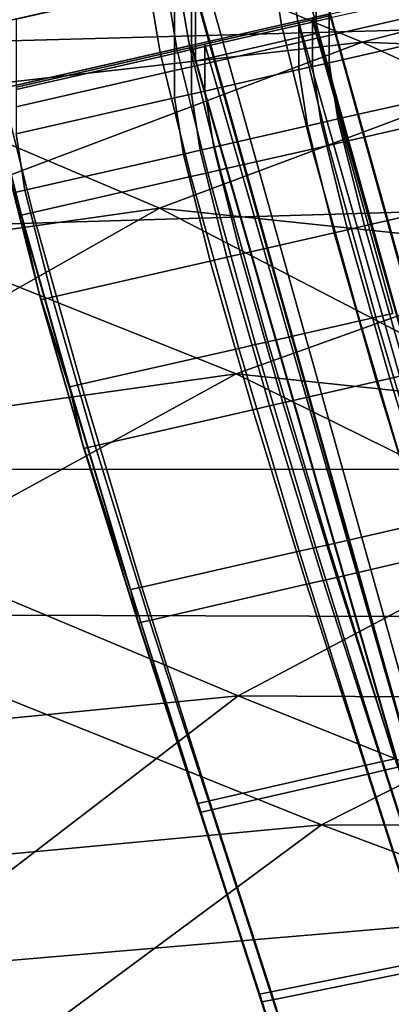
# Model space of a CAD drawing. Extents: x 0 to 1.55, y -0.75 to 0.
# Tile 23 of 77: x 0.3323 to 0.3647, y -0.2229 to -0.1371. Entities that reach past the tile are written whole.
import ezdxf

# ---------------------------------------------------------------- set-up
doc = ezdxf.new("R2010")
doc.units = 0
for name, color, linetype in [('L0_GESTELL_0', 7, 'CONTINUOUS'), ('L1_BECKEN_AUSSEN_0', 7, 'CONTINUOUS'), ('L2_BECKEN_INNEN_0', 7, 'CONTINUOUS')]:
    doc.layers.add(name, color=color, linetype=linetype)

msp = doc.modelspace()

# ---------------------------------------------------------------- linework, layer by layer
at = {"layer": 'L0_GESTELL_0', "color": 8}
for points, invisible_edges in [([(0.355117, -0.13754, 0.04216), (0.346164, -0.133791, 0.061014), (0.354201, -0.13196, 0.061014), (0.355117, -0.13754, 0.04216)], 9), ([(0.35653, -0.137218, 0.04216), (0.354201, -0.13196, 0.061014), (0.355616, -0.131638, 0.061014), (0.35653, -0.137218, 0.04216)], 9), ([(0.354201, -0.13196, 0.061014), (0.35653, -0.137218, 0.04216), (0.355117, -0.13754, 0.04216), (0.354201, -0.13196, 0.061014)], 9), ([(0.355616, -0.131638, 0.061014), (0.358001, -0.136883, 0.04216), (0.35653, -0.137218, 0.04216), (0.355616, -0.131638, 0.061014)], 9), ([(0.42221, -0.368352, 0.135198), (0.358137, -0.132103, 0.135174), (0.356724, -0.132428, 0.135175), (0.42221, -0.368352, 0.135198)], 9), ([(0.358137, -0.132103, 0.135174), (0.423395, -0.36747, 0.135197), (0.423395, -0.367497, 0.133053), (0.358137, -0.132103, 0.135174)], 8), ([(0.358137, -0.132103, 0.135174), (0.423395, -0.367497, 0.133053), (0.358137, -0.132408, 0.13303), (0.358137, -0.132103, 0.135174)], 8), ([(0.358137, -0.132103, 0.135174), (0.42221, -0.368352, 0.135198), (0.423395, -0.36747, 0.135197), (0.358137, -0.132103, 0.135174)], 9), ([(0.415478, -0.373368, 0.135201), (0.356724, -0.132428, 0.135175), (0.348693, -0.134275, 0.135177), (0.415478, -0.373368, 0.135201)], 9), ([(0.356724, -0.132428, 0.135175), (0.415478, -0.373368, 0.135201), (0.42221, -0.368352, 0.135198), (0.356724, -0.132428, 0.135175)], 9), ([(0.357795, -0.136903, 0.093003), (0.358137, -0.132408, 0.13303), (0.358132, -0.138092, 0.093003), (0.357795, -0.136903, 0.093003)], 9), ([(0.377904, -0.143766, 0.025151), (0.358001, -0.136883, 0.04216), (0.375283, -0.132946, 0.04216), (0.377904, -0.143766, 0.025151)], 9), ([(0.358137, -0.132408, 0.13303), (0.42339, -0.368019, 0.093026), (0.358132, -0.138092, 0.093003), (0.358137, -0.132408, 0.13303)], 8), ([(0.358137, -0.132408, 0.13303), (0.423395, -0.367497, 0.133053), (0.42339, -0.368019, 0.093026), (0.358137, -0.132408, 0.13303)], 8), ([(0.376559, -0.133009, 0.090341), (0.359265, -0.138453, 0.079793), (0.376558, -0.134515, 0.079785), (0.376559, -0.133009, 0.090341)], 9), ([(0.359265, -0.138453, 0.079793), (0.376559, -0.133009, 0.090341), (0.359267, -0.136947, 0.090349), (0.359265, -0.138453, 0.079793)], 9), ([(0.347084, -0.13937, 0.04216), (0.345087, -0.134036, 0.061014), (0.346164, -0.133791, 0.061014), (0.347084, -0.13937, 0.04216)], 9), ([(0.347271, -0.13359, 0.133033), (0.345799, -0.139635, 0.093008), (0.347267, -0.139301, 0.093007), (0.347271, -0.13359, 0.133033)], 9), ([(0.345799, -0.139635, 0.093008), (0.347271, -0.13359, 0.133033), (0.345804, -0.133924, 0.133034), (0.345799, -0.139635, 0.093008)], 9), ([(0.346164, -0.133791, 0.061014), (0.355117, -0.13754, 0.04216), (0.347084, -0.13937, 0.04216), (0.346164, -0.133791, 0.061014)], 9), ([(0.347267, -0.139301, 0.093007), (0.347617, -0.134826, 0.133033), (0.347271, -0.13359, 0.133033), (0.347267, -0.139301, 0.093007)], 9), ([(0.344542, -0.139949, 0.04216), (0.329828, -0.137512, 0.061014), (0.34362, -0.13437, 0.061014), (0.344542, -0.139949, 0.04216)], 9), ([(0.329828, -0.135127, 0.077722), (0.34362, -0.13437, 0.061014), (0.329828, -0.137512, 0.061014), (0.329828, -0.135127, 0.077722)], 9), ([(0.345804, -0.133924, 0.133034), (0.332007, -0.142775, 0.093014), (0.345799, -0.139635, 0.093008), (0.345804, -0.133924, 0.133034)], 9), ([(0.332007, -0.142775, 0.093014), (0.345804, -0.133924, 0.133034), (0.332012, -0.137065, 0.133039), (0.332007, -0.142775, 0.093014)], 9), ([(0.346008, -0.139615, 0.04216), (0.34362, -0.13437, 0.061014), (0.345087, -0.134036, 0.061014), (0.346008, -0.139615, 0.04216)], 9), ([(0.34362, -0.13437, 0.061014), (0.346008, -0.139615, 0.04216), (0.344542, -0.139949, 0.04216), (0.34362, -0.13437, 0.061014)], 9), ([(0.345087, -0.134036, 0.061014), (0.347084, -0.13937, 0.04216), (0.346008, -0.139615, 0.04216), (0.345087, -0.134036, 0.061014)], 9), ([(0.347618, -0.134522, 0.135178), (0.347617, -0.134826, 0.133033), (0.414576, -0.37404, 0.135202), (0.347618, -0.134522, 0.135178)], 8), ([(0.414576, -0.37404, 0.135202), (0.348693, -0.134275, 0.135177), (0.347618, -0.134522, 0.135178), (0.414576, -0.37404, 0.135202)], 9), ([(0.348693, -0.134275, 0.135177), (0.414576, -0.37404, 0.135202), (0.415478, -0.373368, 0.135201), (0.348693, -0.134275, 0.135177)], 9), ([(0.376558, -0.134515, 0.079785), (0.359263, -0.14083, 0.063134), (0.376556, -0.136892, 0.063126), (0.376558, -0.134515, 0.079785)], 9), ([(0.359263, -0.14083, 0.063134), (0.376558, -0.134515, 0.079785), (0.359265, -0.138453, 0.079793), (0.359263, -0.14083, 0.063134)], 9), ([(0.347617, -0.134826, 0.133033), (0.347267, -0.139301, 0.093007), (0.347613, -0.140508, 0.093008), (0.347617, -0.134826, 0.133033)], 9), ([(0.347617, -0.134826, 0.133033), (0.347613, -0.140508, 0.093008), (0.414576, -0.374041, 0.133057), (0.347617, -0.134826, 0.133033)], 8), ([(0.347617, -0.134826, 0.133033), (0.414576, -0.374041, 0.133057), (0.414576, -0.37404, 0.135202), (0.347617, -0.134826, 0.133033)], 8), ([(0.359184, -0.148031, 0.025151), (0.355117, -0.13754, 0.04216), (0.35653, -0.137218, 0.04216), (0.359184, -0.148031, 0.025151)], 9), ([(0.360652, -0.147696, 0.025151), (0.35653, -0.137218, 0.04216), (0.358001, -0.136883, 0.04216), (0.360652, -0.147696, 0.025151)], 9), ([(0.35653, -0.137218, 0.04216), (0.360652, -0.147696, 0.025151), (0.359184, -0.148031, 0.025151), (0.35653, -0.137218, 0.04216)], 9), ([(0.357795, -0.137282, 0.090349), (0.356624, -0.139054, 0.079795), (0.357794, -0.138788, 0.079794), (0.357795, -0.137282, 0.090349)], 9), ([(0.356624, -0.139054, 0.079795), (0.357795, -0.137282, 0.090349), (0.356626, -0.137548, 0.09035), (0.356624, -0.139054, 0.079795)], 9), ([(0.357795, -0.137091, 0.091685), (0.356964, -0.138547, 0.091685), (0.356626, -0.137358, 0.091685), (0.357795, -0.137091, 0.091685)], 9), ([(0.357795, -0.137091, 0.091685), (0.356626, -0.137548, 0.09035), (0.357795, -0.137282, 0.090349), (0.357795, -0.137091, 0.091685)], 9), ([(0.356626, -0.137548, 0.09035), (0.357795, -0.137091, 0.091685), (0.356626, -0.137358, 0.091685), (0.356626, -0.137548, 0.09035)], 9), ([(0.356964, -0.138547, 0.091685), (0.357795, -0.137091, 0.091685), (0.358132, -0.138279, 0.091685), (0.356964, -0.138547, 0.091685)], 9), ([(0.359267, -0.136947, 0.090349), (0.357794, -0.138788, 0.079794), (0.359265, -0.138453, 0.079793), (0.359267, -0.136947, 0.090349)], 9), ([(0.357794, -0.138788, 0.079794), (0.359267, -0.136947, 0.090349), (0.357795, -0.137282, 0.090349), (0.357794, -0.138788, 0.079794)], 9), ([(0.359267, -0.136568, 0.093002), (0.357795, -0.137091, 0.091685), (0.359267, -0.136756, 0.091684), (0.359267, -0.136568, 0.093002)], 9), ([(0.357795, -0.137091, 0.091685), (0.359267, -0.136568, 0.093002), (0.357795, -0.136903, 0.093003), (0.357795, -0.137091, 0.091685)], 9), ([(0.359267, -0.136756, 0.091684), (0.357795, -0.137282, 0.090349), (0.359267, -0.136947, 0.090349), (0.359267, -0.136756, 0.091684)], 9), ([(0.357795, -0.137282, 0.090349), (0.359267, -0.136756, 0.091684), (0.357795, -0.137091, 0.091685), (0.357795, -0.137282, 0.090349)], 9), ([(0.358132, -0.138092, 0.093003), (0.357795, -0.137091, 0.091685), (0.357795, -0.136903, 0.093003), (0.358132, -0.138092, 0.093003)], 9), ([(0.357795, -0.137091, 0.091685), (0.358132, -0.138092, 0.093003), (0.358132, -0.138279, 0.091685), (0.357795, -0.137091, 0.091685)], 9), ([(0.358001, -0.136883, 0.04216), (0.377904, -0.143766, 0.025151), (0.360652, -0.147696, 0.025151), (0.358001, -0.136883, 0.04216)], 9), ([(0.360021, -0.145727, 0.046362), (0.376556, -0.136892, 0.063126), (0.359263, -0.14083, 0.063134), (0.360021, -0.145727, 0.046362)], 9), ([(0.376556, -0.136892, 0.063126), (0.360021, -0.145727, 0.046362), (0.377303, -0.141792, 0.046359), (0.376556, -0.136892, 0.063126)], 9), ([(0.329828, -0.137512, 0.061014), (0.344542, -0.139949, 0.04216), (0.330758, -0.143089, 0.04216), (0.329828, -0.137512, 0.061014)], 9), ([(0.357773, -0.148352, 0.025151), (0.347084, -0.13937, 0.04216), (0.355117, -0.13754, 0.04216), (0.357773, -0.148352, 0.025151)], 9), ([(0.356626, -0.137548, 0.09035), (0.348439, -0.140918, 0.079798), (0.356624, -0.139054, 0.079795), (0.356626, -0.137548, 0.09035)], 9), ([(0.348439, -0.140918, 0.079798), (0.356626, -0.137548, 0.09035), (0.348441, -0.139412, 0.090354), (0.348439, -0.140918, 0.079798)], 9), ([(0.356626, -0.137358, 0.091685), (0.348441, -0.139412, 0.090354), (0.356626, -0.137548, 0.09035), (0.356626, -0.137358, 0.091685)], 9), ([(0.348441, -0.139412, 0.090354), (0.356626, -0.137358, 0.091685), (0.348441, -0.139221, 0.091689), (0.348441, -0.139412, 0.090354)], 9), ([(0.356626, -0.137358, 0.091685), (0.348786, -0.140425, 0.091689), (0.348441, -0.139221, 0.091689), (0.356626, -0.137358, 0.091685)], 9), ([(0.348786, -0.140425, 0.091689), (0.356626, -0.137358, 0.091685), (0.356964, -0.138547, 0.091685), (0.348786, -0.140425, 0.091689)], 9), ([(0.355117, -0.13754, 0.04216), (0.359184, -0.148031, 0.025151), (0.357773, -0.148352, 0.025151), (0.355117, -0.13754, 0.04216)], 9), ([(0.358132, -0.138092, 0.093003), (0.42339, -0.368019, 0.093026), (0.42339, -0.368036, 0.091708), (0.358132, -0.138092, 0.093003)], 8), ([(0.358132, -0.138092, 0.093003), (0.42339, -0.368036, 0.091708), (0.358132, -0.138279, 0.091685), (0.358132, -0.138092, 0.093003)], 8), ([(0.356964, -0.138547, 0.091685), (0.415555, -0.373392, 0.091713), (0.348786, -0.140425, 0.091689), (0.356964, -0.138547, 0.091685)], 9), ([(0.357794, -0.138788, 0.079794), (0.356622, -0.141431, 0.063136), (0.357792, -0.141165, 0.063135), (0.357794, -0.138788, 0.079794)], 9), ([(0.356622, -0.141431, 0.063136), (0.357794, -0.138788, 0.079794), (0.356624, -0.139054, 0.079795), (0.356622, -0.141431, 0.063136)], 9), ([(0.358132, -0.138279, 0.091685), (0.422411, -0.368705, 0.091709), (0.356964, -0.138547, 0.091685), (0.358132, -0.138279, 0.091685)], 9), ([(0.415555, -0.373392, 0.091713), (0.356964, -0.138547, 0.091685), (0.422411, -0.368705, 0.091709), (0.415555, -0.373392, 0.091713)], 9), ([(0.359265, -0.138453, 0.079793), (0.357792, -0.141165, 0.063135), (0.359263, -0.14083, 0.063134), (0.359265, -0.138453, 0.079793)], 9), ([(0.357792, -0.141165, 0.063135), (0.359265, -0.138453, 0.079793), (0.357794, -0.138788, 0.079794), (0.357792, -0.141165, 0.063135)], 9), ([(0.422411, -0.368705, 0.091709), (0.358132, -0.138279, 0.091685), (0.42339, -0.368036, 0.091708), (0.422411, -0.368705, 0.091709)], 9), ([(0.345799, -0.139635, 0.093008), (0.332007, -0.142963, 0.091696), (0.345799, -0.139823, 0.09169), (0.345799, -0.139635, 0.093008)], 9), ([(0.332007, -0.142963, 0.091696), (0.345799, -0.139635, 0.093008), (0.332007, -0.142775, 0.093014), (0.332007, -0.142963, 0.091696)], 9), ([(0.345799, -0.139823, 0.09169), (0.332007, -0.143154, 0.090361), (0.345799, -0.140013, 0.090355), (0.345799, -0.139823, 0.09169)], 9), ([(0.332007, -0.143154, 0.090361), (0.345799, -0.139823, 0.09169), (0.332007, -0.142963, 0.091696), (0.332007, -0.143154, 0.090361)], 9), ([(0.34868, -0.150423, 0.025151), (0.344542, -0.139949, 0.04216), (0.346008, -0.139615, 0.04216), (0.34868, -0.150423, 0.025151)], 9), ([(0.347266, -0.139679, 0.090354), (0.345798, -0.141519, 0.0798), (0.347265, -0.141185, 0.079799), (0.347266, -0.139679, 0.090354)], 9), ([(0.345798, -0.141519, 0.0798), (0.347266, -0.139679, 0.090354), (0.345799, -0.140013, 0.090355), (0.345798, -0.141519, 0.0798)], 9), ([(0.347267, -0.139301, 0.093007), (0.345799, -0.139823, 0.09169), (0.347266, -0.139489, 0.091689), (0.347267, -0.139301, 0.093007)], 9), ([(0.345799, -0.139823, 0.09169), (0.347267, -0.139301, 0.093007), (0.345799, -0.139635, 0.093008), (0.345799, -0.139823, 0.09169)], 9), ([(0.347266, -0.139489, 0.091689), (0.345799, -0.140013, 0.090355), (0.347266, -0.139679, 0.090354), (0.347266, -0.139489, 0.091689)], 9), ([(0.345799, -0.140013, 0.090355), (0.347266, -0.139489, 0.091689), (0.345799, -0.139823, 0.09169), (0.345799, -0.140013, 0.090355)], 9), ([(0.349754, -0.150179, 0.025151), (0.346008, -0.139615, 0.04216), (0.347084, -0.13937, 0.04216), (0.349754, -0.150179, 0.025151)], 9), ([(0.346008, -0.139615, 0.04216), (0.349754, -0.150179, 0.025151), (0.34868, -0.150423, 0.025151), (0.346008, -0.139615, 0.04216)], 9), ([(0.347084, -0.13937, 0.04216), (0.357773, -0.148352, 0.025151), (0.349754, -0.150179, 0.025151), (0.347084, -0.13937, 0.04216)], 9), ([(0.348441, -0.139412, 0.090354), (0.347265, -0.141185, 0.079799), (0.348439, -0.140918, 0.079798), (0.348441, -0.139412, 0.090354)], 9), ([(0.347265, -0.141185, 0.079799), (0.348441, -0.139412, 0.090354), (0.347266, -0.139679, 0.090354), (0.347265, -0.141185, 0.079799)], 9), ([(0.348441, -0.139221, 0.091689), (0.347266, -0.139679, 0.090354), (0.348441, -0.139412, 0.090354), (0.348441, -0.139221, 0.091689)], 9), ([(0.347266, -0.139679, 0.090354), (0.348441, -0.139221, 0.091689), (0.347266, -0.139489, 0.091689), (0.347266, -0.139679, 0.090354)], 9), ([(0.348441, -0.139221, 0.091689), (0.347612, -0.140695, 0.09169), (0.347266, -0.139489, 0.091689), (0.348441, -0.139221, 0.091689)], 9), ([(0.347266, -0.139489, 0.091689), (0.347613, -0.140508, 0.093008), (0.347267, -0.139301, 0.093007), (0.347266, -0.139489, 0.091689)], 9), ([(0.347613, -0.140508, 0.093008), (0.347266, -0.139489, 0.091689), (0.347612, -0.140695, 0.09169), (0.347613, -0.140508, 0.093008)], 9), ([(0.347612, -0.140695, 0.09169), (0.348441, -0.139221, 0.091689), (0.348786, -0.140425, 0.091689), (0.347612, -0.140695, 0.09169)], 9), ([(0.356624, -0.139054, 0.079795), (0.348437, -0.143295, 0.06314), (0.356622, -0.141431, 0.063136), (0.356624, -0.139054, 0.079795)], 9), ([(0.348437, -0.143295, 0.06314), (0.356624, -0.139054, 0.079795), (0.348439, -0.140918, 0.079798), (0.348437, -0.143295, 0.06314)], 9), ([(0.347217, -0.150757, 0.025151), (0.330758, -0.143089, 0.04216), (0.344542, -0.139949, 0.04216), (0.347217, -0.150757, 0.025151)], 9), ([(0.345799, -0.140013, 0.090355), (0.332005, -0.14466, 0.079806), (0.345798, -0.141519, 0.0798), (0.345799, -0.140013, 0.090355)], 9), ([(0.332005, -0.14466, 0.079806), (0.345799, -0.140013, 0.090355), (0.332007, -0.143154, 0.090361), (0.332005, -0.14466, 0.079806)], 9), ([(0.344542, -0.139949, 0.04216), (0.34868, -0.150423, 0.025151), (0.347217, -0.150757, 0.025151), (0.344542, -0.139949, 0.04216)], 9), ([(0.348786, -0.140425, 0.091689), (0.414571, -0.374064, 0.091713), (0.347612, -0.140695, 0.09169), (0.348786, -0.140425, 0.091689)], 9), ([(0.347613, -0.140508, 0.093008), (0.347612, -0.140695, 0.09169), (0.414571, -0.374064, 0.093031), (0.347613, -0.140508, 0.093008)], 8), ([(0.347612, -0.140695, 0.09169), (0.414571, -0.374064, 0.091713), (0.414571, -0.374064, 0.093031), (0.347612, -0.140695, 0.09169)], 8), ([(0.347613, -0.140508, 0.093008), (0.414571, -0.374064, 0.093031), (0.414844, -0.375, 0.133057), (0.347613, -0.140508, 0.093008)], 8), ([(0.347613, -0.140508, 0.093008), (0.414844, -0.375, 0.133057), (0.414576, -0.374041, 0.133057), (0.347613, -0.140508, 0.093008)], 8), ([(0.414571, -0.374064, 0.091713), (0.348786, -0.140425, 0.091689), (0.415555, -0.373392, 0.091713), (0.414571, -0.374064, 0.091713)], 9), ([(0.345798, -0.141519, 0.0798), (0.332003, -0.147036, 0.063148), (0.345796, -0.143896, 0.063141), (0.345798, -0.141519, 0.0798)], 9), ([(0.332003, -0.147036, 0.063148), (0.345798, -0.141519, 0.0798), (0.332005, -0.14466, 0.079806), (0.332003, -0.147036, 0.063148)], 9), ([(0.347265, -0.141185, 0.079799), (0.345796, -0.143896, 0.063141), (0.347263, -0.143562, 0.06314), (0.347265, -0.141185, 0.079799)], 9), ([(0.345796, -0.143896, 0.063141), (0.347265, -0.141185, 0.079799), (0.345798, -0.141519, 0.0798), (0.345796, -0.143896, 0.063141)], 9), ([(0.348439, -0.140918, 0.079798), (0.347263, -0.143562, 0.06314), (0.348437, -0.143295, 0.06314), (0.348439, -0.140918, 0.079798)], 9), ([(0.347263, -0.143562, 0.06314), (0.348439, -0.140918, 0.079798), (0.347265, -0.141185, 0.079799), (0.347263, -0.143562, 0.06314)], 9), ([(0.349202, -0.148191, 0.046363), (0.356622, -0.141431, 0.063136), (0.348437, -0.143295, 0.06314), (0.349202, -0.148191, 0.046363)], 9), ([(0.356622, -0.141431, 0.063136), (0.349202, -0.148191, 0.046363), (0.357382, -0.146328, 0.046362), (0.356622, -0.141431, 0.063136)], 9), ([(0.357382, -0.146328, 0.046362), (0.357792, -0.141165, 0.063135), (0.356622, -0.141431, 0.063136), (0.357382, -0.146328, 0.046362)], 9), ([(0.357792, -0.141165, 0.063135), (0.357382, -0.146328, 0.046362), (0.35855, -0.146062, 0.046362), (0.357792, -0.141165, 0.063135)], 9), ([(0.35855, -0.146062, 0.046362), (0.359263, -0.14083, 0.063134), (0.357792, -0.141165, 0.063135), (0.35855, -0.146062, 0.046362)], 9), ([(0.359263, -0.14083, 0.063134), (0.35855, -0.146062, 0.046362), (0.360021, -0.145727, 0.046362), (0.359263, -0.14083, 0.063134)], 9), ([(0.360021, -0.145727, 0.046362), (0.379581, -0.151107, 0.031721), (0.377303, -0.141792, 0.046359), (0.360021, -0.145727, 0.046362)], 9), ([(0.333457, -0.153891, 0.025151), (0.329763, -0.143316, 0.04216), (0.330758, -0.143089, 0.04216), (0.333457, -0.153891, 0.025151)], 9), ([(0.332463, -0.154118, 0.025151), (0.329902, -0.143927, 0.042451), (0.329763, -0.143316, 0.04216), (0.332463, -0.154118, 0.025151)], 9), ([(0.329763, -0.143316, 0.04216), (0.333457, -0.153891, 0.025151), (0.332463, -0.154118, 0.025151), (0.329763, -0.143316, 0.04216)], 9), ([(0.330758, -0.143089, 0.04216), (0.347217, -0.150757, 0.025151), (0.333457, -0.153891, 0.025151), (0.330758, -0.143089, 0.04216)], 9), ([(0.348028, -0.148459, 0.046363), (0.348437, -0.143295, 0.06314), (0.347263, -0.143562, 0.06314), (0.348028, -0.148459, 0.046363)], 9), ([(0.348437, -0.143295, 0.06314), (0.348028, -0.148459, 0.046363), (0.349202, -0.148191, 0.046363), (0.348437, -0.143295, 0.06314)], 9), ([(0.329902, -0.143927, 0.042451), (0.332463, -0.154118, 0.025151), (0.33258, -0.154627, 0.025603), (0.329902, -0.143927, 0.042451)], 9), ([(0.329902, -0.143927, 0.042451), (0.33258, -0.154627, 0.025603), (0.331573, -0.151241, 0.04593), (0.329902, -0.143927, 0.042451)], 8), ([(0.332778, -0.151932, 0.046366), (0.345796, -0.143896, 0.063141), (0.332003, -0.147036, 0.063148), (0.332778, -0.151932, 0.046366)], 9), ([(0.345796, -0.143896, 0.063141), (0.332778, -0.151932, 0.046366), (0.346562, -0.148792, 0.046364), (0.345796, -0.143896, 0.063141)], 9), ([(0.346562, -0.148792, 0.046364), (0.347263, -0.143562, 0.06314), (0.345796, -0.143896, 0.063141), (0.346562, -0.148792, 0.046364)], 9), ([(0.347263, -0.143562, 0.06314), (0.346562, -0.148792, 0.046364), (0.348028, -0.148459, 0.046363), (0.347263, -0.143562, 0.06314)], 9), ([(0.377904, -0.143766, 0.025151), (0.364782, -0.162682, 0.011653), (0.360652, -0.147696, 0.025151), (0.377904, -0.143766, 0.025151)], 9), ([(0.35855, -0.146062, 0.046362), (0.362331, -0.155046, 0.03171), (0.360021, -0.145727, 0.046362), (0.35855, -0.146062, 0.046362)], 9), ([(0.379581, -0.151107, 0.031721), (0.360021, -0.145727, 0.046362), (0.362331, -0.155046, 0.03171), (0.379581, -0.151107, 0.031721)], 9), ([(0.349202, -0.148191, 0.046363), (0.359697, -0.155648, 0.031708), (0.357382, -0.146328, 0.046362), (0.349202, -0.148191, 0.046363)], 9), ([(0.357382, -0.146328, 0.046362), (0.360863, -0.155382, 0.031709), (0.35855, -0.146062, 0.046362), (0.357382, -0.146328, 0.046362)], 9), ([(0.360863, -0.155382, 0.031709), (0.357382, -0.146328, 0.046362), (0.359697, -0.155648, 0.031708), (0.360863, -0.155382, 0.031709)], 9), ([(0.362331, -0.155046, 0.03171), (0.35855, -0.146062, 0.046362), (0.360863, -0.155382, 0.031709), (0.362331, -0.155046, 0.03171)], 9), ([(0.332003, -0.147036, 0.063148), (0.331783, -0.152158, 0.046366), (0.332778, -0.151932, 0.046366), (0.332003, -0.147036, 0.063148)], 9), ([(0.346562, -0.148792, 0.046364), (0.350361, -0.15778, 0.031703), (0.348028, -0.148459, 0.046363), (0.346562, -0.148792, 0.046364)], 9), ([(0.348028, -0.148459, 0.046363), (0.351532, -0.157512, 0.031703), (0.349202, -0.148191, 0.046363), (0.348028, -0.148459, 0.046363)], 9), ([(0.351532, -0.157512, 0.031703), (0.348028, -0.148459, 0.046363), (0.350361, -0.15778, 0.031703), (0.351532, -0.157512, 0.031703)], 9), ([(0.359697, -0.155648, 0.031708), (0.349202, -0.148191, 0.046363), (0.351532, -0.157512, 0.031703), (0.359697, -0.155648, 0.031708)], 9), ([(0.357773, -0.148352, 0.025151), (0.353914, -0.165158, 0.011653), (0.349754, -0.150179, 0.025151), (0.357773, -0.148352, 0.025151)], 9), ([(0.353914, -0.165158, 0.011653), (0.357773, -0.148352, 0.025151), (0.361911, -0.163336, 0.011653), (0.353914, -0.165158, 0.011653)], 9), ([(0.359184, -0.148031, 0.025151), (0.361911, -0.163336, 0.011653), (0.357773, -0.148352, 0.025151), (0.359184, -0.148031, 0.025151)], 9), ([(0.360652, -0.147696, 0.025151), (0.363318, -0.163016, 0.011653), (0.359184, -0.148031, 0.025151), (0.360652, -0.147696, 0.025151)], 9), ([(0.361911, -0.163336, 0.011653), (0.359184, -0.148031, 0.025151), (0.363318, -0.163016, 0.011653), (0.361911, -0.163336, 0.011653)], 9), ([(0.363318, -0.163016, 0.011653), (0.360652, -0.147696, 0.025151), (0.364782, -0.162682, 0.011653), (0.363318, -0.163016, 0.011653)], 9), ([(0.332778, -0.151932, 0.046366), (0.348897, -0.158114, 0.031702), (0.346562, -0.148792, 0.046364), (0.332778, -0.151932, 0.046366)], 9), ([(0.350361, -0.15778, 0.031703), (0.346562, -0.148792, 0.046364), (0.348897, -0.158114, 0.031702), (0.350361, -0.15778, 0.031703)], 9), ([(0.349754, -0.150179, 0.025151), (0.352843, -0.165402, 0.011653), (0.34868, -0.150423, 0.025151), (0.349754, -0.150179, 0.025151)], 9), ([(0.352843, -0.165402, 0.011653), (0.349754, -0.150179, 0.025151), (0.353914, -0.165158, 0.011653), (0.352843, -0.165402, 0.011653)], 9), ([(0.347217, -0.150757, 0.025151), (0.337661, -0.168861, 0.011653), (0.333457, -0.153891, 0.025151), (0.347217, -0.150757, 0.025151)], 9), ([(0.337661, -0.168861, 0.011653), (0.347217, -0.150757, 0.025151), (0.351383, -0.165735, 0.011653), (0.337661, -0.168861, 0.011653)], 9), ([(0.34868, -0.150423, 0.025151), (0.351383, -0.165735, 0.011653), (0.347217, -0.150757, 0.025151), (0.34868, -0.150423, 0.025151)], 9), ([(0.351383, -0.165735, 0.011653), (0.34868, -0.150423, 0.025151), (0.352843, -0.165402, 0.011653), (0.351383, -0.165735, 0.011653)], 9), ([(0.331573, -0.151241, 0.04593), (0.33258, -0.154627, 0.025603), (0.333971, -0.160719, 0.031014), (0.331573, -0.151241, 0.04593)], 8), ([(0.333971, -0.160719, 0.031014), (0.331783, -0.152158, 0.046366), (0.331573, -0.151241, 0.04593), (0.333971, -0.160719, 0.031014)], 9), ([(0.365999, -0.168009, 0.020015), (0.379581, -0.151107, 0.031721), (0.362331, -0.155046, 0.03171), (0.365999, -0.168009, 0.020015)], 9), ([(0.331783, -0.152158, 0.046366), (0.335139, -0.161256, 0.031693), (0.332778, -0.151932, 0.046366), (0.331783, -0.152158, 0.046366)], 9), ([(0.335139, -0.161256, 0.031693), (0.331783, -0.152158, 0.046366), (0.334146, -0.161483, 0.031692), (0.335139, -0.161256, 0.031693)], 9), ([(0.331783, -0.152158, 0.046366), (0.333971, -0.160719, 0.031014), (0.334146, -0.161483, 0.031692), (0.331783, -0.152158, 0.046366)], 9), ([(0.348897, -0.158114, 0.031702), (0.332778, -0.151932, 0.046366), (0.335139, -0.161256, 0.031693), (0.348897, -0.158114, 0.031702)], 9), ([(0.333457, -0.153891, 0.025151), (0.33667, -0.169086, 0.011653), (0.332463, -0.154118, 0.025151), (0.333457, -0.153891, 0.025151)], 9), ([(0.33667, -0.169086, 0.011653), (0.33258, -0.154627, 0.025603), (0.332463, -0.154118, 0.025151), (0.33667, -0.169086, 0.011653)], 9), ([(0.33667, -0.169086, 0.011653), (0.333457, -0.153891, 0.025151), (0.337661, -0.168861, 0.011653), (0.33667, -0.169086, 0.011653)], 9), ([(0.33258, -0.154627, 0.025603), (0.33667, -0.169086, 0.011653), (0.336755, -0.169457, 0.012229), (0.33258, -0.154627, 0.025603)], 9), ([(0.33258, -0.154627, 0.025603), (0.336755, -0.169457, 0.012229), (0.333971, -0.160719, 0.031014), (0.33258, -0.154627, 0.025603)], 8), ([(0.364535, -0.168344, 0.020014), (0.362331, -0.155046, 0.03171), (0.360863, -0.155382, 0.031709), (0.364535, -0.168344, 0.020014)], 9), ([(0.362331, -0.155046, 0.03171), (0.364535, -0.168344, 0.020014), (0.365999, -0.168009, 0.020015), (0.362331, -0.155046, 0.03171)], 9), ([(0.355231, -0.170477, 0.020005), (0.359697, -0.155648, 0.031708), (0.351532, -0.157512, 0.031703), (0.355231, -0.170477, 0.020005)], 9), ([(0.359697, -0.155648, 0.031708), (0.355231, -0.170477, 0.020005), (0.363372, -0.168611, 0.020013), (0.359697, -0.155648, 0.031708)], 9), ([(0.363372, -0.168611, 0.020013), (0.360863, -0.155382, 0.031709), (0.359697, -0.155648, 0.031708), (0.363372, -0.168611, 0.020013)], 9), ([(0.360863, -0.155382, 0.031709), (0.363372, -0.168611, 0.020013), (0.364535, -0.168344, 0.020014), (0.360863, -0.155382, 0.031709)], 9), ([(0.352604, -0.17108, 0.020002), (0.350361, -0.15778, 0.031703), (0.348897, -0.158114, 0.031702), (0.352604, -0.17108, 0.020002)], 9), ([(0.354063, -0.170745, 0.020004), (0.351532, -0.157512, 0.031703), (0.350361, -0.15778, 0.031703), (0.354063, -0.170745, 0.020004)], 9), ([(0.350361, -0.15778, 0.031703), (0.352604, -0.17108, 0.020002), (0.354063, -0.170745, 0.020004), (0.350361, -0.15778, 0.031703)], 9), ([(0.351532, -0.157512, 0.031703), (0.354063, -0.170745, 0.020004), (0.355231, -0.170477, 0.020005), (0.351532, -0.157512, 0.031703)], 9), ([(0.338886, -0.174225, 0.019989), (0.348897, -0.158114, 0.031702), (0.335139, -0.161256, 0.031693), (0.338886, -0.174225, 0.019989)], 9), ([(0.348897, -0.158114, 0.031702), (0.338886, -0.174225, 0.019989), (0.352604, -0.17108, 0.020002), (0.348897, -0.158114, 0.031702)], 9), ([(0.333971, -0.160719, 0.031014), (0.336755, -0.169457, 0.012229), (0.337769, -0.173896, 0.019124), (0.333971, -0.160719, 0.031014)], 8), ([(0.337769, -0.173896, 0.019124), (0.334146, -0.161483, 0.031692), (0.333971, -0.160719, 0.031014), (0.337769, -0.173896, 0.019124)], 9), ([(0.337896, -0.174452, 0.019988), (0.335139, -0.161256, 0.031693), (0.334146, -0.161483, 0.031692), (0.337896, -0.174452, 0.019988)], 9), ([(0.335139, -0.161256, 0.031693), (0.337896, -0.174452, 0.019988), (0.338886, -0.174225, 0.019989), (0.335139, -0.161256, 0.031693)], 9), ([(0.334146, -0.161483, 0.031692), (0.337769, -0.173896, 0.019124), (0.337896, -0.174452, 0.019988), (0.334146, -0.161483, 0.031692)], 9), ([(0.363318, -0.163016, 0.011653), (0.367124, -0.181027, 0.002986), (0.361911, -0.163336, 0.011653), (0.363318, -0.163016, 0.011653)], 9), ([(0.364782, -0.162682, 0.011653), (0.368526, -0.180707, 0.002986), (0.363318, -0.163016, 0.011653), (0.364782, -0.162682, 0.011653)], 9), ([(0.367124, -0.181027, 0.002986), (0.363318, -0.163016, 0.011653), (0.368526, -0.180707, 0.002986), (0.367124, -0.181027, 0.002986)], 9), ([(0.361911, -0.163336, 0.011653), (0.359155, -0.182842, 0.002986), (0.353914, -0.165158, 0.011653), (0.361911, -0.163336, 0.011653)], 9), ([(0.359155, -0.182842, 0.002986), (0.361911, -0.163336, 0.011653), (0.367124, -0.181027, 0.002986), (0.359155, -0.182842, 0.002986)], 9), ([(0.352843, -0.165402, 0.011653), (0.356633, -0.183417, 0.002986), (0.351383, -0.165735, 0.011653), (0.352843, -0.165402, 0.011653)], 9), ([(0.353914, -0.165158, 0.011653), (0.358087, -0.183085, 0.002986), (0.352843, -0.165402, 0.011653), (0.353914, -0.165158, 0.011653)], 9), ([(0.356633, -0.183417, 0.002986), (0.352843, -0.165402, 0.011653), (0.358087, -0.183085, 0.002986), (0.356633, -0.183417, 0.002986)], 9), ([(0.358087, -0.183085, 0.002986), (0.353914, -0.165158, 0.011653), (0.359155, -0.182842, 0.002986), (0.358087, -0.183085, 0.002986)], 9), ([(0.351383, -0.165735, 0.011653), (0.342958, -0.186532, 0.002986), (0.337661, -0.168861, 0.011653), (0.351383, -0.165735, 0.011653)], 9), ([(0.342958, -0.186532, 0.002986), (0.351383, -0.165735, 0.011653), (0.356633, -0.183417, 0.002986), (0.342958, -0.186532, 0.002986)], 9), ([(0.369176, -0.183551, 0.012536), (0.365999, -0.168009, 0.020015), (0.364535, -0.168344, 0.020014), (0.369176, -0.183551, 0.012536)], 9), ([(0.337661, -0.168861, 0.011653), (0.34197, -0.186757, 0.002986), (0.33667, -0.169086, 0.011653), (0.337661, -0.168861, 0.011653)], 9), ([(0.34197, -0.186757, 0.002986), (0.337661, -0.168861, 0.011653), (0.342958, -0.186532, 0.002986), (0.34197, -0.186757, 0.002986)], 9), ([(0.359906, -0.185687, 0.012529), (0.363372, -0.168611, 0.020013), (0.355231, -0.170477, 0.020005), (0.359906, -0.185687, 0.012529)], 9), ([(0.363372, -0.168611, 0.020013), (0.359906, -0.185687, 0.012529), (0.368017, -0.183818, 0.012535), (0.363372, -0.168611, 0.020013)], 9), ([(0.368017, -0.183818, 0.012535), (0.364535, -0.168344, 0.020014), (0.363372, -0.168611, 0.020013), (0.368017, -0.183818, 0.012535)], 9), ([(0.364535, -0.168344, 0.020014), (0.368017, -0.183818, 0.012535), (0.369176, -0.183551, 0.012536), (0.364535, -0.168344, 0.020014)], 9), ([(0.34197, -0.186757, 0.002986), (0.336755, -0.169457, 0.012229), (0.33667, -0.169086, 0.011653), (0.34197, -0.186757, 0.002986)], 9), ([(0.336755, -0.169457, 0.012229), (0.34197, -0.186757, 0.002986), (0.342016, -0.186958, 0.003645), (0.336755, -0.169457, 0.012229)], 9), ([(0.336755, -0.169457, 0.012229), (0.342016, -0.186958, 0.003645), (0.337769, -0.173896, 0.019124), (0.336755, -0.169457, 0.012229)], 8), ([(0.357289, -0.18629, 0.012527), (0.354063, -0.170745, 0.020004), (0.352604, -0.17108, 0.020002), (0.357289, -0.18629, 0.012527)], 9), ([(0.358742, -0.185955, 0.012528), (0.355231, -0.170477, 0.020005), (0.354063, -0.170745, 0.020004), (0.358742, -0.185955, 0.012528)], 9), ([(0.354063, -0.170745, 0.020004), (0.357289, -0.18629, 0.012527), (0.358742, -0.185955, 0.012528), (0.354063, -0.170745, 0.020004)], 9), ([(0.355231, -0.170477, 0.020005), (0.358742, -0.185955, 0.012528), (0.359906, -0.185687, 0.012529), (0.355231, -0.170477, 0.020005)], 9), ([(0.343621, -0.189439, 0.012517), (0.352604, -0.17108, 0.020002), (0.338886, -0.174225, 0.019989), (0.343621, -0.189439, 0.012517)], 9), ([(0.352604, -0.17108, 0.020002), (0.343621, -0.189439, 0.012517), (0.357289, -0.18629, 0.012527), (0.352604, -0.17108, 0.020002)], 9), ([(0.337769, -0.173896, 0.019124), (0.342016, -0.186958, 0.003645), (0.342566, -0.189364, 0.011528), (0.337769, -0.173896, 0.019124)], 8), ([(0.337769, -0.173896, 0.019124), (0.342566, -0.189364, 0.011528), (0.337896, -0.174452, 0.019988), (0.337769, -0.173896, 0.019124)], 8), ([(0.342635, -0.189666, 0.012516), (0.338886, -0.174225, 0.019989), (0.337896, -0.174452, 0.019988), (0.342635, -0.189666, 0.012516)], 9), ([(0.338886, -0.174225, 0.019989), (0.342635, -0.189666, 0.012516), (0.343621, -0.189439, 0.012517), (0.338886, -0.174225, 0.019989)], 9), ([(0.337896, -0.174452, 0.019988), (0.342566, -0.189364, 0.011528), (0.342635, -0.189666, 0.012516), (0.337896, -0.174452, 0.019988)], 8), ([(0.367124, -0.181027, 0.002986), (0.364964, -0.2015), (0.359155, -0.182842, 0.002986), (0.367124, -0.181027, 0.002986)], 9), ([(0.356633, -0.183417, 0.002986), (0.348829, -0.205176), (0.342958, -0.186532, 0.002986), (0.356633, -0.183417, 0.002986)], 9), ([(0.348829, -0.205176), (0.356633, -0.183417, 0.002986), (0.362452, -0.202072), (0.348829, -0.205176)], 9), ([(0.358087, -0.183085, 0.002986), (0.362452, -0.202072), (0.356633, -0.183417, 0.002986), (0.358087, -0.183085, 0.002986)], 9), ([(0.359155, -0.182842, 0.002986), (0.363901, -0.201742), (0.358087, -0.183085, 0.002986), (0.359155, -0.182842, 0.002986)], 9), ([(0.362452, -0.202072), (0.358087, -0.183085, 0.002986), (0.363901, -0.201742), (0.362452, -0.202072)], 9), ([(0.363901, -0.201742), (0.359155, -0.182842, 0.002986), (0.364964, -0.2015), (0.363901, -0.201742)], 9), ([(0.365233, -0.202231, 0.009954), (0.368017, -0.183818, 0.012535), (0.359906, -0.185687, 0.012529), (0.365233, -0.202231, 0.009954)], 9), ([(0.362625, -0.20283, 0.009954), (0.358742, -0.185955, 0.012528), (0.357289, -0.18629, 0.012527), (0.362625, -0.20283, 0.009954)], 9), ([(0.364073, -0.202497, 0.009954), (0.359906, -0.185687, 0.012529), (0.358742, -0.185955, 0.012528), (0.364073, -0.202497, 0.009954)], 9), ([(0.358742, -0.185955, 0.012528), (0.362625, -0.20283, 0.009954), (0.364073, -0.202497, 0.009954), (0.358742, -0.185955, 0.012528)], 9), ([(0.359906, -0.185687, 0.012529), (0.364073, -0.202497, 0.009954), (0.365233, -0.202231, 0.009954), (0.359906, -0.185687, 0.012529)], 9), ([(0.342958, -0.186532, 0.002986), (0.347846, -0.2054), (0.34197, -0.186757, 0.002986), (0.342958, -0.186532, 0.002986)], 9), ([(0.347846, -0.2054), (0.342016, -0.186958, 0.003645), (0.34197, -0.186757, 0.002986), (0.347846, -0.2054)], 9), ([(0.342016, -0.186958, 0.003645), (0.347846, -0.2054), (0.347858, -0.205454, 0.000688), (0.342016, -0.186958, 0.003645)], 9), ([(0.342016, -0.186958, 0.003645), (0.347858, -0.205454, 0.000688), (0.342566, -0.189364, 0.011528), (0.342016, -0.186958, 0.003645)], 8), ([(0.347846, -0.2054), (0.342958, -0.186532, 0.002986), (0.348829, -0.205176), (0.347846, -0.2054)], 9), ([(0.349007, -0.205955, 0.009952), (0.357289, -0.18629, 0.012527), (0.343621, -0.189439, 0.012517), (0.349007, -0.205955, 0.009952)], 9), ([(0.357289, -0.18629, 0.012527), (0.349007, -0.205955, 0.009952), (0.362625, -0.20283, 0.009954), (0.357289, -0.18629, 0.012527)], 9), ([(0.342566, -0.189364, 0.011528), (0.347858, -0.205454, 0.000688), (0.348006, -0.2061, 0.00892), (0.342566, -0.189364, 0.011528)], 8), ([(0.342566, -0.189364, 0.011528), (0.348006, -0.2061, 0.00892), (0.342635, -0.189666, 0.012516), (0.342566, -0.189364, 0.011528)], 8), ([(0.348024, -0.206181, 0.009952), (0.343621, -0.189439, 0.012517), (0.342635, -0.189666, 0.012516), (0.348024, -0.206181, 0.009952)], 9), ([(0.342635, -0.189666, 0.012516), (0.348006, -0.2061, 0.00892), (0.348024, -0.206181, 0.009952), (0.342635, -0.189666, 0.012516)], 8), ([(0.343621, -0.189439, 0.012517), (0.348024, -0.206181, 0.009952), (0.349007, -0.205955, 0.009952), (0.343621, -0.189439, 0.012517)], 9), ([(0.364964, -0.2015), (0.36933, -0.218774), (0.363901, -0.201742), (0.364964, -0.2015)], 9), ([(0.362452, -0.202072), (0.354191, -0.221813), (0.348829, -0.205176), (0.362452, -0.202072)], 9), ([(0.354191, -0.221813), (0.362452, -0.202072), (0.367874, -0.219066), (0.354191, -0.221813)], 9), ([(0.363901, -0.201742), (0.367874, -0.219066), (0.362452, -0.202072), (0.363901, -0.201742)], 9), ([(0.368027, -0.219737, 0.009957), (0.364073, -0.202497, 0.009954), (0.362625, -0.20283, 0.009954), (0.368027, -0.219737, 0.009957)], 9), ([(0.367874, -0.219066), (0.363901, -0.201742), (0.36933, -0.218774), (0.367874, -0.219066)], 9), ([(0.369482, -0.219443, 0.009958), (0.365233, -0.202231, 0.009954), (0.364073, -0.202497, 0.009954), (0.369482, -0.219443, 0.009958)], 9), ([(0.364073, -0.202497, 0.009954), (0.368027, -0.219737, 0.009957), (0.369482, -0.219443, 0.009958), (0.364073, -0.202497, 0.009954)], 9), ([(0.354349, -0.222503, 0.009956), (0.362625, -0.20283, 0.009954), (0.349007, -0.205955, 0.009952), (0.354349, -0.222503, 0.009956)], 9), ([(0.362625, -0.20283, 0.009954), (0.354349, -0.222503, 0.009956), (0.368027, -0.219737, 0.009957), (0.362625, -0.20283, 0.009954)], 9), ([(0.348829, -0.205176), (0.353203, -0.222011), (0.347846, -0.2054), (0.348829, -0.205176)], 9), ([(0.353203, -0.222011), (0.347858, -0.205454, 0.000688), (0.347846, -0.2054), (0.353203, -0.222011)], 9), ([(0.347858, -0.205454, 0.000688), (0.353203, -0.222011), (0.353214, -0.222059, 0.000688), (0.347858, -0.205454, 0.000688)], 9), ([(0.353214, -0.222059, 0.000688), (0.348006, -0.2061, 0.00892), (0.347858, -0.205454, 0.000688), (0.353214, -0.222059, 0.000688)], 9), ([(0.353361, -0.222703, 0.009956), (0.349007, -0.205955, 0.009952), (0.348024, -0.206181, 0.009952), (0.353361, -0.222703, 0.009956)], 9), ([(0.353203, -0.222011), (0.348829, -0.205176), (0.354191, -0.221813), (0.353203, -0.222011)], 9), ([(0.349007, -0.205955, 0.009952), (0.353361, -0.222703, 0.009956), (0.354349, -0.222503, 0.009956), (0.349007, -0.205955, 0.009952)], 9), ([(0.348006, -0.2061, 0.00892), (0.353214, -0.222059, 0.000688), (0.353345, -0.222631, 0.008924), (0.348006, -0.2061, 0.00892)], 9), ([(0.353345, -0.222631, 0.008924), (0.348024, -0.206181, 0.009952), (0.348006, -0.2061, 0.00892), (0.353345, -0.222631, 0.008924)], 9), ([(0.348024, -0.206181, 0.009952), (0.353345, -0.222631, 0.008924), (0.353361, -0.222703, 0.009956), (0.348024, -0.206181, 0.009952)], 9), ([(0.367874, -0.219066), (0.3951, -0.348743), (0.354191, -0.221813), (0.367874, -0.219066)], 9), ([(0.395102, -0.34875, 0.009984), (0.368027, -0.219737, 0.009957), (0.354349, -0.222503, 0.009956), (0.395102, -0.34875, 0.009984)], 9), ([(0.354191, -0.221813), (0.394079, -0.348745), (0.353203, -0.222011), (0.354191, -0.221813)], 9), ([(0.394079, -0.348745), (0.353214, -0.222059, 0.000688), (0.353203, -0.222011), (0.394079, -0.348745)], 9), ([(0.353214, -0.222059, 0.000688), (0.394079, -0.348745), (0.394079, -0.348746, 0.00069), (0.353214, -0.222059, 0.000688)], 9), ([(0.353214, -0.222059, 0.000688), (0.394079, -0.348746, 0.00069), (0.353345, -0.222631, 0.008924), (0.353214, -0.222059, 0.000688)], 8), ([(0.394079, -0.348745), (0.354191, -0.221813), (0.3951, -0.348743), (0.394079, -0.348745)], 9), ([(0.353345, -0.222631, 0.008924), (0.394079, -0.348746, 0.00069), (0.394081, -0.348751, 0.008949), (0.353345, -0.222631, 0.008924)], 8), ([(0.394081, -0.348751, 0.008949), (0.353361, -0.222703, 0.009956), (0.353345, -0.222631, 0.008924), (0.394081, -0.348751, 0.008949)], 9), ([(0.394081, -0.348752, 0.009984), (0.354349, -0.222503, 0.009956), (0.353361, -0.222703, 0.009956), (0.394081, -0.348752, 0.009984)], 9), ([(0.353361, -0.222703, 0.009956), (0.394081, -0.348751, 0.008949), (0.394081, -0.348752, 0.009984), (0.353361, -0.222703, 0.009956)], 9), ([(0.354349, -0.222503, 0.009956), (0.394081, -0.348752, 0.009984), (0.395102, -0.34875, 0.009984), (0.354349, -0.222503, 0.009956)], 9)]:
    msp.add_3dface(points, dxfattribs=dict(at, invisible_edges=invisible_edges))
at = {"layer": 'L1_BECKEN_AUSSEN_0', "color": 153, "invisible_edges": 8}
for points in [[(0.288232, -0.130313, 0.317814), (0.356595, -0.122006, 0.280165), (0.311696, -0.139486, 0.280165), (0.288232, -0.130313, 0.317814)], [(0.356595, -0.122006, 0.280165), (0.387663, -0.137358, 0.23817), (0.311696, -0.139486, 0.280165), (0.356595, -0.122006, 0.280165)], [(0.356595, -0.122006, 0.280165), (0.434459, -0.125571, 0.23817), (0.387663, -0.137358, 0.23817), (0.356595, -0.122006, 0.280165)], [(0.311696, -0.139486, 0.280165), (0.387663, -0.137358, 0.23817), (0.344476, -0.153519, 0.23817), (0.311696, -0.139486, 0.280165)], [(0.387663, -0.137358, 0.23817), (0.428335, -0.162282, 0.196709), (0.344476, -0.153519, 0.23817), (0.387663, -0.137358, 0.23817)], [(0.311696, -0.139486, 0.280165), (0.344476, -0.153519, 0.23817), (0.269915, -0.164059, 0.280165), (0.311696, -0.139486, 0.280165)], [(0.269915, -0.164059, 0.280165), (0.344476, -0.153519, 0.23817), (0.304287, -0.176238, 0.23817), (0.269915, -0.164059, 0.280165)], [(0.388454, -0.176301, 0.196709), (0.304287, -0.176238, 0.23817), (0.344476, -0.153519, 0.23817), (0.388454, -0.176301, 0.196709)], [(0.344476, -0.153519, 0.23817), (0.428335, -0.162282, 0.196709), (0.388454, -0.176301, 0.196709), (0.344476, -0.153519, 0.23817)], [(0.351341, -0.196007, 0.196709), (0.270387, -0.203966, 0.23817), (0.304287, -0.176238, 0.23817), (0.351341, -0.196007, 0.196709)], [(0.388454, -0.176301, 0.196709), (0.351341, -0.196007, 0.196709), (0.304287, -0.176238, 0.23817), (0.388454, -0.176301, 0.196709)], [(0.428977, -0.196483, 0.165718), (0.351341, -0.196007, 0.196709), (0.388454, -0.176301, 0.196709), (0.428977, -0.196483, 0.165718)], [(0.351341, -0.196007, 0.196709), (0.320037, -0.220059, 0.196709), (0.270387, -0.203966, 0.23817), (0.351341, -0.196007, 0.196709)], [(0.395142, -0.213643, 0.165718), (0.320037, -0.220059, 0.196709), (0.351341, -0.196007, 0.196709), (0.395142, -0.213643, 0.165718)], [(0.428977, -0.196483, 0.165718), (0.395142, -0.213643, 0.165718), (0.351341, -0.196007, 0.196709), (0.428977, -0.196483, 0.165718)], [(0.395142, -0.213643, 0.165718), (0.366602, -0.234587, 0.165718), (0.320037, -0.220059, 0.196709), (0.395142, -0.213643, 0.165718)], [(0.366602, -0.234587, 0.165718), (0.295907, -0.247028, 0.196709), (0.320037, -0.220059, 0.196709), (0.366602, -0.234587, 0.165718)]]:
    msp.add_3dface(points, dxfattribs=at)
at = {"layer": 'L2_BECKEN_INNEN_0', "color": 8, "invisible_edges": 8}
for points in [[(0.27906, -0.13865, 0.36228), (0.339391, -0.129561, 0.325275), (0.321557, -0.121193, 0.36164), (0.27906, -0.13865, 0.36228)], [(0.339391, -0.129561, 0.325275), (0.362117, -0.139026, 0.2891), (0.409015, -0.127083, 0.288424), (0.339391, -0.129561, 0.325275)], [(0.362117, -0.139026, 0.2891), (0.437793, -0.142075, 0.248941), (0.409015, -0.127083, 0.288424), (0.362117, -0.139026, 0.2891)], [(0.27906, -0.13865, 0.36228), (0.296879, -0.146427, 0.325923), (0.339391, -0.129561, 0.325275), (0.27906, -0.13865, 0.36228)], [(0.296879, -0.146427, 0.325923), (0.362117, -0.139026, 0.2891), (0.339391, -0.129561, 0.325275), (0.296879, -0.146427, 0.325923)], [(0.296879, -0.146427, 0.325923), (0.31933, -0.155223, 0.289854), (0.362117, -0.139026, 0.2891), (0.296879, -0.146427, 0.325923)], [(0.31933, -0.155223, 0.289854), (0.392522, -0.153051, 0.249548), (0.362117, -0.139026, 0.2891), (0.31933, -0.155223, 0.289854)], [(0.362117, -0.139026, 0.2891), (0.392522, -0.153051, 0.249548), (0.437793, -0.142075, 0.248941), (0.362117, -0.139026, 0.2891)], [(0.31933, -0.155223, 0.289854), (0.351153, -0.167959, 0.250254), (0.392522, -0.153051, 0.249548), (0.31933, -0.155223, 0.289854)], [(0.351153, -0.167959, 0.250254), (0.432486, -0.176395, 0.210207), (0.392522, -0.153051, 0.249548), (0.351153, -0.167959, 0.250254)], [(0.279819, -0.177954, 0.290579), (0.351153, -0.167959, 0.250254), (0.31933, -0.155223, 0.289854), (0.279819, -0.177954, 0.290579)], [(0.279819, -0.177954, 0.290579), (0.312902, -0.188916, 0.250972), (0.351153, -0.167959, 0.250254), (0.279819, -0.177954, 0.290579)], [(0.394118, -0.189195, 0.210851), (0.351153, -0.167959, 0.250254), (0.312902, -0.188916, 0.250972), (0.394118, -0.189195, 0.210851)], [(0.351153, -0.167959, 0.250254), (0.394118, -0.189195, 0.210851), (0.432486, -0.176395, 0.210207), (0.351153, -0.167959, 0.250254)], [(0.3586, -0.207256, 0.211502), (0.312902, -0.188916, 0.250972), (0.280748, -0.21453, 0.251574), (0.3586, -0.207256, 0.211502)], [(0.394118, -0.189195, 0.210851), (0.312902, -0.188916, 0.250972), (0.3586, -0.207256, 0.211502), (0.394118, -0.189195, 0.210851)], [(0.433545, -0.207463, 0.181722), (0.394118, -0.189195, 0.210851), (0.3586, -0.207256, 0.211502), (0.433545, -0.207463, 0.181722)], [(0.3586, -0.207256, 0.211502), (0.280748, -0.21453, 0.251574), (0.328722, -0.229385, 0.212053), (0.3586, -0.207256, 0.211502)], [(0.400933, -0.223106, 0.182277), (0.3586, -0.207256, 0.211502), (0.328722, -0.229385, 0.212053), (0.400933, -0.223106, 0.182277)], [(0.433545, -0.207463, 0.181722), (0.3586, -0.207256, 0.211502), (0.400933, -0.223106, 0.182277), (0.433545, -0.207463, 0.181722)]]:
    msp.add_3dface(points, dxfattribs=at)

doc.saveas('drawing.dxf')
